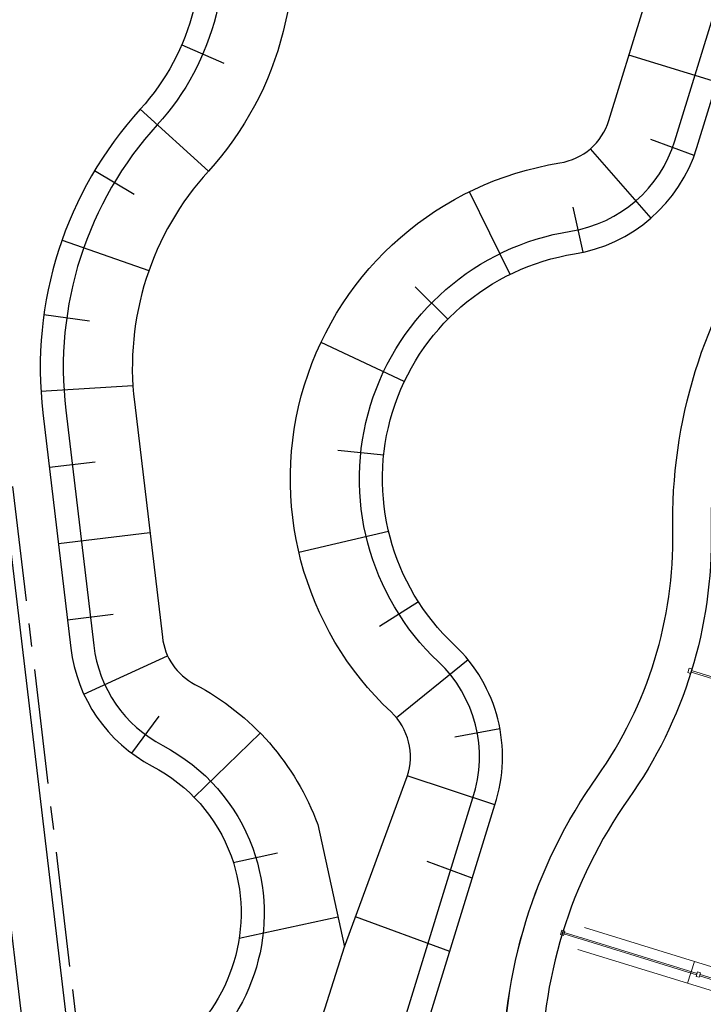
# Model space of a CAD drawing. Header units: metres. Extents: x 136314.7 to 136393.7, y 453293.7 to 453383.2.
# Tile 76 of 95: x 136342.8 to 136351.7, y 453343.4 to 453356.3. Entities that reach past the tile are written whole.
import ezdxf

# ---------------------------------------------------------------- set-up
doc = ezdxf.new("R2010")
doc.units = ezdxf.units.M
doc.set_wipeout_variables(frame=1)
doc.linetypes.add('CENTER__G5', pattern=[2.4, 1.5, -0.3, 0.3, -0.3])
doc.linetypes.add('Wipeout_Contour', pattern=[1000, 0, -1000])
for name, color, linetype in [('-DR-nw-gw-insteek talud', 3, 'Continuous'), ('-DR-nw-gw-taludlijnen', 1, 'Continuous'), ('-DR-nw-lijn water', 160, 'Continuous'), ('-DR-nw-vh-band 12x25', 2, 'CENTER__G5'), ('-DR-nw-vh-kantverharding', 4, 'Continuous'), ('-DR-nw-vh-scheiding verhardingen', 1, 'Continuous'), ('kavelgrens', 211, 'Continuous'), ('SIT_Situatie plgr_3_New_90 Terrein perceel', 7, 'Continuous'), ('SIT_Situatie plgr_3_New_90 Terrein perceel Afdek-arcering', 7, 'Continuous')]:
    doc.layers.add(name, color=color, linetype=linetype)

# ---------------------------------------------------------------- blocks, each defined once
blk = doc.blocks.new('Woonblock 2 Jutfasehof')
at = {"layer": 'kavelgrens', "linetype": 'Continuous', "lineweight": 0, "flags": 128}
blk.add_lwpolyline([(-4891, 29473, 0.08857), (-5259, 27162, -0.16), (-6243, 23965, 0.16), (-7466, 19994, -0.16), (-8450, 16797, 0.16), (-9672, 12825, -0.16), (-10656, 9629, 0.159937), (-11879, 5659, -0.086586), (-12188, 3752)], format="xyb", dxfattribs=at)
at = {"layer": 'SIT_Situatie plgr_3_New_90 Terrein perceel', "color": 252, "linetype": 'Continuous', "lineweight": 0, "flags": 128}
blk.add_lwpolyline([(-11379, 5667, -0.085939), (-11710, 3605), (-8984, 2766), (-1120, 28313), (-4413, 29326, 0.089308), (-4759, 27171, -0.16), (-5835, 23676, 0.16), (-6966, 20003, -0.16), (-8042, 16508, 0.16), (-9172, 12835, -0.16), (-10248, 9340, 0.16)], format="xyb", close=True, dxfattribs=at)
for points in [[(-7254, 18210), (-7271, 18153), (-7233, 18141), (-7215, 18198)], [(-7221, 18179), (-7227, 18160), (-6052, 17798), (-6046, 17817)], [(-8911, 14797), (-8929, 14739), (-8891, 14727), (-8873, 14785)], [(-7111, 14221), (-7117, 14202), (-5750, 13782), (-5744, 13801)]]:
    blk.add_lwpolyline(points, close=True, dxfattribs=at)
at = {"color": 252, "linetype": 'Wipeout_Contour', "lineweight": 0, "ltscale": 771390.600457}
blk.add_wipeout([(-8704, 14545), (-7272, 14104), (-7184, 14390), (-8616, 14831)], dxfattribs=at).dxf.layer = 'SIT_Situatie plgr_3_New_90 Terrein perceel Afdek-arcering'
at = {"layer": 'SIT_Situatie plgr_3_New_90 Terrein perceel', "color": 252, "linetype": 'Continuous', "lineweight": 0, "flags": 128}
for points in [[(-8879, 14766), (-8885, 14747), (-7155, 14214), (-7149, 14233)], [(-7143, 14252), (-7161, 14195), (-7122, 14183), (-7105, 14241)], [(-7143, 14252), (-7161, 14195), (-7122, 14183), (-7105, 14241)]]:
    blk.add_lwpolyline(points, close=True, dxfattribs=at)
for points in [[(-7184, 14390), (-8616, 14831)], [(-8704, 14545), (-7272, 14104)], [(-7272, 14104), (-7184, 14390)], [(-7184, 14390), (-7272, 14104)], [(-5655, 13920), (-7184, 14390)], [(-7272, 14104), (-5743, 13633)]]:
    blk.add_lwpolyline(points, dxfattribs=at)

msp = doc.modelspace()

# ---------------------------------------------------------------- linework, layer by layer
at = {"layer": '-DR-nw-gw-insteek talud', "flags": 128}
msp.add_lwpolyline([(136344.909, 453336.036, 0.803692), (136345.878, 453335.868), (136346.064, 453336.476), (136349.001, 453346.034, 0.291472), (136348.473, 453348.118, -0.622578), (136350.039, 453353.214, 0.285853), (136351.635, 453354.601), (136352.974, 453358.959, 0.375357), (136351.901, 453361.362), (136349.177, 453362.49, 0.516626), (136345.596, 453360.702), (136345.436, 453358.641, -0.041868), (136345.079, 453356.402, -0.124881), (136344.384, 453355.1, 0.217615), (136343.115, 453351.143), (136343.479, 453348.077, 0.24762), (136344.539, 453346.54, -0.186785), (136345.567, 453345.368, -0.329173), (136344.815, 453342.86, 0.246545), (136344.319, 453341.001), (136344.909, 453336.036)], format="xyb", close=True, dxfattribs=at)
msp.add_lwpolyline([(136345.686, 453338.348), (136346.025, 453340.963), (136347.042, 453344.183), (136347.859, 453346.402, 0.294753), (136347.65, 453347.244, -0.622578), (136349.849, 453354.399, 0.285853), (136350.488, 453354.954), (136351.827, 453359.311, 0.368731), (136351.414, 453360.265), (136348.654, 453361.408, 0.519383), (136346.788, 453360.555), (136346.632, 453358.549, -0.041835), (136346.244, 453356.114, -0.124881), (136345.271, 453354.292, 0.217615), (136344.306, 453351.284), (136344.671, 453348.219, 0.24762), (136345.094, 453347.604, -0.187048), (136346.695, 453345.777), (136347.042, 453344.183)], format="xyb", dxfattribs=at)
at = {"layer": '-DR-nw-gw-taludlijnen'}
for p, q in [((136344.923, 453355.937), (136345.474, 453355.7)), ((136351.896, 453355.45), (136350.749, 453355.803)), ((136344.384, 453355.1), (136345.271, 453354.292)), ((136351.599, 453354.495), (136351.036, 453354.703)), ((136351.037, 453353.681), (136350.248, 453354.585)), ((136343.788, 453354.299), (136344.303, 453353.991)), ((136349.2, 453352.947), (136348.671, 453354.024)), ((136350.153, 453353.235), (136350.024, 453353.821)), ((136343.364, 453353.395), (136344.496, 453352.996)), ((136348.392, 453352.365), (136347.965, 453352.786)), ((136343.128, 453352.425), (136343.722, 453352.342)), ((136347.823, 453351.549), (136346.738, 453352.061)), ((136343.089, 453351.427), (136344.287, 453351.501)), ((136347.555, 453350.59), (136346.958, 453350.653)), ((136343.199, 453350.433), (136343.795, 453350.504)), ((136343.317, 453349.44), (136344.509, 453349.582)), ((136347.618, 453349.597), (136346.451, 453349.321)), ((136348.007, 453348.68), (136347.501, 453348.357)), ((136343.435, 453348.447), (136344.031, 453348.518)), ((136343.648, 453347.476), (136344.738, 453347.978)), ((136348.655, 453347.922), (136347.723, 453347.166)), ((136344.272, 453346.708), (136344.63, 453347.189)), ((136345.086, 453346.133), (136345.945, 453346.97)), ((136349.069, 453347.023), (136348.479, 453346.915)), ((136349.002, 453346.036), (136347.862, 453346.411)), ((136345.595, 453345.283), (136346.172, 453345.408)), ((136348.708, 453345.08), (136348.12, 453345.297)), ((136345.672, 453344.295), (136346.957, 453344.574)), ((136348.414, 453344.124), (136347.186, 453344.576))]:
    msp.add_line(p, q, dxfattribs=at)
at = {"layer": '-DR-nw-lijn water', "flags": 128}
msp.add_lwpolyline([(136345.209, 453336.058, 0.799109), (136345.596, 453335.972), (136345.777, 453336.564), (136348.715, 453346.126, 0.29195), (136348.267, 453347.899, -0.622578), (136349.992, 453353.51, 0.285853), (136351.348, 453354.689), (136352.687, 453359.047, 0.37439), (136351.78, 453361.087), (136349.048, 453362.219, 0.517091), (136345.894, 453360.667), (136345.735, 453358.618, -0.041859), (136345.37, 453356.33, -0.124881), (136344.605, 453354.898, 0.217615), (136343.413, 453351.178), (136343.777, 453348.112, 0.24762), (136344.677, 453346.806, -0.186875), (136345.849, 453345.47, -0.326007), (136345.019, 453342.638, 0.244974), (136344.615, 453341.053)], format="xyb", close=True, dxfattribs=at)
at = {"layer": '-DR-nw-vh-band 12x25', "flags": 128}
msp.add_lwpolyline([(136340.457, 453369.249), (136344.785, 453332.795)], dxfattribs=at)
at = {"layer": '-DR-nw-vh-kantverharding', "flags": 128}
msp.add_lwpolyline([(136344.675, 453332.707), (136340.329, 453369.308), (136357.94, 453361.175)], dxfattribs=at)
at = {"layer": '-DR-nw-vh-scheiding verhardingen', "flags": 128}
msp.add_lwpolyline([(136344.093, 453332.727), (136339.451, 453371.829)], dxfattribs=at)
msp.add_lwpolyline([(136354.367, 453358.913, 0.08857), (136354.026, 453356.775, -0.16), (136352.951, 453353.28, 0.16), (136351.82, 453349.607, -0.16), (136350.744, 453346.112, 0.16), (136349.613, 453342.439, -0.16), (136348.538, 453338.944, 0.16), (136347.407, 453335.271, -0.086653), (136347.07, 453333.192), (136346.598, 453333.356, 0.086586), (136346.907, 453335.263, -0.159937), (136348.129, 453339.233, 0.16), (136349.113, 453342.429, -0.16), (136350.336, 453346.401, 0.16), (136351.32, 453349.598, -0.16), (136352.543, 453353.569, 0.16), (136353.526, 453356.766, -0.08857), (136353.895, 453359.077)], format="xyb", dxfattribs=at)

# ---------------------------------------------------------------- next in the draw order: block references
at = {"layer": 'kavelgrens', "xscale": 0.001, "yscale": 0.001}
msp.add_blockref('Woonblock 2 Jutfasehof', (136358.786, 453329.604), dxfattribs=at)

doc.saveas('drawing.dxf')
